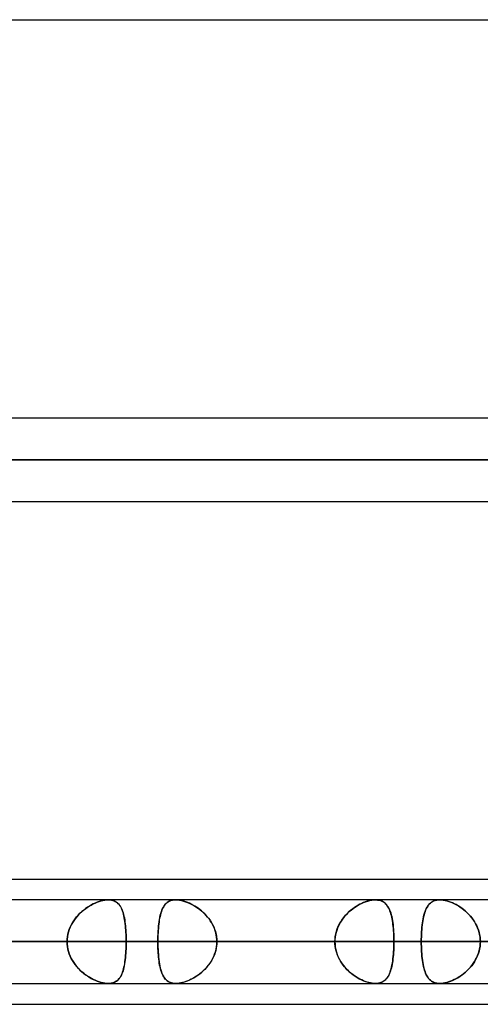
# Model space of a CAD drawing. Header units: millimetres. Extents: x -215 to 215, y -97 to 81.
# Tile 70 of 85: x 95 to 103, y -44 to -26. Entities that reach past the tile are written whole.
import ezdxf

# ---------------------------------------------------------------- set-up
doc = ezdxf.new("R2010")
doc.units = ezdxf.units.MM
doc.layers.add('MAIN-1', color=7, linetype='Continuous')
doc.layers.add('MAIN-2', color=7, linetype='Continuous')

msp = doc.modelspace()

# ---------------------------------------------------------------- linework, layer by layer
at = {"layer": 'MAIN-1'}
for p, q in [((-115.406, -26.019), (115.406, -26.019)), ((110.045, -33.294), (-110.045, -33.294)), ((-110.578, -34.056), (110.578, -34.056)), ((-110.012, -34.819), (110.012, -34.819)), ((55.311, -41.713), (104.767, -41.713)), ((104.652, -42.094), (-104.652, -42.094)), ((101.229, -42.094), (101.23, -42.094)), ((101.23, -42.094), (101.232, -42.094)), ((101.232, -42.094), (101.233, -42.094)), ((101.233, -42.094), (101.234, -42.094)), ((101.234, -42.094), (101.235, -42.094)), ((101.235, -42.094), (101.236, -42.094)), ((-105.183, -42.856), (105.183, -42.856)), ((-104.762, -43.619), (104.762, -43.619)), ((54.941, -44), (105.408, -44))]:
    msp.add_line(p, q, dxfattribs=at)
at = {"layer": 'MAIN-2'}
for p, q in [((110.578, -34.056), (-110.578, -34.056)), ((109.539, -34.056), (-109.539, -34.056)), ((-109.539, -34.056), (109.539, -34.056)), ((95.896, -42.28), (95.93, -42.254)), ((95.932, -42.252), (95.898, -42.278)), ((95.93, -42.254), (95.965, -42.229)), ((95.967, -42.228), (95.932, -42.252)), ((95.965, -42.229), (96, -42.207)), ((96.003, -42.205), (95.967, -42.228)), ((96, -42.207), (96.035, -42.187)), ((96.038, -42.185), (96.003, -42.205)), ((96.035, -42.187), (96.071, -42.168)), ((96.074, -42.167), (96.038, -42.185)), ((96.071, -42.168), (96.107, -42.151)), ((96.11, -42.15), (96.074, -42.167)), ((96.107, -42.151), (96.143, -42.136)), ((96.145, -42.136), (96.11, -42.15)), ((96.143, -42.136), (96.179, -42.124)), ((96.181, -42.123), (96.145, -42.136)), ((96.179, -42.124), (96.215, -42.113)), ((96.216, -42.113), (96.181, -42.123)), ((96.215, -42.113), (96.25, -42.105)), ((96.251, -42.104), (96.216, -42.113)), ((96.25, -42.105), (96.284, -42.099)), ((96.284, -42.098), (96.251, -42.104)), ((96.284, -42.099), (96.316, -42.095)), ((96.317, -42.095), (96.284, -42.098)), ((96.316, -42.095), (96.347, -42.094)), ((96.347, -42.094), (96.317, -42.095)), ((96.347, -42.094), (96.376, -42.095)), ((96.376, -42.095), (96.347, -42.094)), ((96.376, -42.095), (96.404, -42.098)), ((96.403, -42.098), (96.376, -42.095)), ((96.428, -42.104), (96.403, -42.098)), ((96.404, -42.098), (96.429, -42.104)), ((96.452, -42.112), (96.428, -42.104)), ((96.429, -42.104), (96.453, -42.112)), ((96.474, -42.121), (96.452, -42.112)), ((96.453, -42.112), (96.476, -42.122)), ((96.494, -42.133), (96.474, -42.121)), ((96.476, -42.122), (96.496, -42.134)), ((96.513, -42.147), (96.494, -42.133)), ((96.496, -42.134), (96.515, -42.149)), ((96.53, -42.163), (96.513, -42.147)), ((96.515, -42.149), (96.532, -42.165)), ((96.546, -42.18), (96.53, -42.163)), ((96.532, -42.165), (96.548, -42.183)), ((96.56, -42.199), (96.546, -42.18)), ((96.548, -42.183), (96.563, -42.203)), ((96.574, -42.22), (96.56, -42.199)), ((96.563, -42.203), (96.576, -42.225)), ((96.586, -42.243), (96.574, -42.22)), ((96.576, -42.225), (96.588, -42.248)), ((96.597, -42.268), (96.586, -42.243)), ((96.588, -42.248), (96.599, -42.273)), ((97.328, -42.278), (97.34, -42.25)), ((97.349, -42.233), (97.337, -42.256)), ((97.34, -42.25), (97.354, -42.224)), ((97.361, -42.211), (97.349, -42.233)), ((97.354, -42.224), (97.368, -42.2)), ((97.375, -42.192), (97.361, -42.211)), ((97.368, -42.2), (97.385, -42.179)), ((97.389, -42.174), (97.375, -42.192)), ((97.385, -42.179), (97.402, -42.16)), ((97.405, -42.157), (97.389, -42.174)), ((97.402, -42.16), (97.422, -42.143)), ((97.422, -42.143), (97.405, -42.157)), ((97.422, -42.143), (97.444, -42.128)), ((97.44, -42.13), (97.422, -42.143)), ((97.46, -42.119), (97.44, -42.13)), ((97.444, -42.128), (97.467, -42.116)), ((97.482, -42.11), (97.46, -42.119)), ((97.467, -42.116), (97.493, -42.106)), ((97.505, -42.103), (97.482, -42.11)), ((97.493, -42.106), (97.521, -42.099)), ((97.529, -42.098), (97.505, -42.103)), ((97.521, -42.099), (97.551, -42.095)), ((97.555, -42.095), (97.529, -42.098)), ((97.551, -42.095), (97.582, -42.094)), ((97.582, -42.094), (97.555, -42.095)), ((97.61, -42.095), (97.582, -42.094)), ((97.582, -42.094), (97.615, -42.095)), ((97.64, -42.098), (97.61, -42.095)), ((97.615, -42.095), (97.649, -42.099)), ((97.67, -42.103), (97.64, -42.098)), ((97.649, -42.099), (97.685, -42.106)), ((97.701, -42.109), (97.67, -42.103)), ((97.685, -42.106), (97.722, -42.115)), ((97.733, -42.118), (97.701, -42.109)), ((97.722, -42.115), (97.759, -42.127)), ((97.765, -42.129), (97.733, -42.118)), ((97.759, -42.127), (97.797, -42.141)), ((97.798, -42.141), (97.765, -42.129)), ((97.797, -42.141), (97.835, -42.157)), ((97.83, -42.155), (97.798, -42.141)), ((97.863, -42.17), (97.83, -42.155)), ((97.835, -42.157), (97.873, -42.175)), ((97.895, -42.187), (97.863, -42.17)), ((97.873, -42.175), (97.911, -42.196)), ((97.927, -42.205), (97.895, -42.187)), ((97.911, -42.196), (97.948, -42.218)), ((97.959, -42.225), (97.927, -42.205)), ((97.948, -42.218), (97.984, -42.243)), ((97.99, -42.247), (97.959, -42.225)), ((97.984, -42.243), (98.02, -42.27)), ((98.021, -42.27), (97.99, -42.247)), ((100.785, -42.278), (100.821, -42.25)), ((100.845, -42.233), (100.813, -42.256)), ((100.821, -42.25), (100.858, -42.224)), ((100.878, -42.211), (100.845, -42.233)), ((100.858, -42.224), (100.896, -42.2)), ((100.911, -42.192), (100.878, -42.211)), ((100.896, -42.2), (100.934, -42.179)), ((100.944, -42.174), (100.911, -42.192)), ((100.934, -42.179), (100.972, -42.16)), ((100.977, -42.157), (100.944, -42.174)), ((100.972, -42.16), (101.01, -42.143)), ((101.01, -42.143), (100.977, -42.157)), ((101.01, -42.143), (101.049, -42.128)), ((101.043, -42.13), (101.01, -42.143)), ((101.076, -42.119), (101.043, -42.13)), ((101.049, -42.128), (101.087, -42.116)), ((101.108, -42.11), (101.076, -42.119)), ((101.087, -42.116), (101.124, -42.106)), ((101.14, -42.103), (101.108, -42.11)), ((101.124, -42.106), (101.161, -42.099)), ((101.171, -42.098), (101.14, -42.103)), ((101.161, -42.099), (101.196, -42.095)), ((101.201, -42.095), (101.171, -42.098)), ((101.196, -42.095), (101.229, -42.094)), ((101.229, -42.094), (101.201, -42.095)), ((101.256, -42.095), (101.229, -42.094)), ((101.236, -42.094), (101.267, -42.096)), ((101.282, -42.098), (101.256, -42.095)), ((101.267, -42.096), (101.296, -42.1)), ((101.306, -42.103), (101.282, -42.098)), ((101.296, -42.1), (101.323, -42.107)), ((101.329, -42.109), (101.306, -42.103)), ((101.323, -42.107), (101.347, -42.117)), ((101.35, -42.118), (101.329, -42.109)), ((101.347, -42.117), (101.37, -42.129)), ((101.37, -42.129), (101.35, -42.118)), ((101.37, -42.129), (101.392, -42.143)), ((101.388, -42.141), (101.37, -42.129)), ((101.405, -42.155), (101.388, -42.141)), ((101.392, -42.143), (101.411, -42.16)), ((101.421, -42.17), (101.405, -42.155)), ((101.411, -42.16), (101.429, -42.178)), ((101.436, -42.187), (101.421, -42.17)), ((101.429, -42.178), (101.445, -42.199)), ((101.449, -42.205), (101.436, -42.187)), ((101.445, -42.199), (101.46, -42.222)), ((101.462, -42.225), (101.449, -42.205)), ((101.46, -42.222), (101.473, -42.246)), ((101.474, -42.247), (101.462, -42.225)), ((101.473, -42.246), (101.486, -42.273)), ((101.484, -42.27), (101.474, -42.247)), ((102.145, -42.28), (102.157, -42.254)), ((102.158, -42.252), (102.146, -42.278)), ((102.157, -42.254), (102.17, -42.229)), ((102.171, -42.228), (102.158, -42.252)), ((102.17, -42.229), (102.184, -42.207)), ((102.185, -42.205), (102.171, -42.228)), ((102.184, -42.207), (102.199, -42.187)), ((102.2, -42.185), (102.185, -42.205)), ((102.199, -42.187), (102.215, -42.168)), ((102.217, -42.167), (102.2, -42.185)), ((102.215, -42.168), (102.233, -42.151)), ((102.235, -42.15), (102.217, -42.167)), ((102.233, -42.151), (102.253, -42.136)), ((102.254, -42.136), (102.235, -42.15)), ((102.253, -42.136), (102.274, -42.124)), ((102.275, -42.123), (102.254, -42.136)), ((102.274, -42.124), (102.297, -42.113)), ((102.298, -42.113), (102.275, -42.123)), ((102.297, -42.113), (102.321, -42.105)), ((102.322, -42.104), (102.298, -42.113)), ((102.321, -42.105), (102.348, -42.099)), ((102.349, -42.098), (102.322, -42.104)), ((102.348, -42.099), (102.376, -42.095)), ((102.376, -42.095), (102.349, -42.098)), ((102.406, -42.094), (102.376, -42.095)), ((102.376, -42.095), (102.406, -42.094)), ((102.435, -42.095), (102.406, -42.094)), ((102.406, -42.094), (102.436, -42.095)), ((102.466, -42.098), (102.435, -42.095)), ((102.436, -42.095), (102.467, -42.098)), ((102.499, -42.104), (102.466, -42.098)), ((102.467, -42.098), (102.5, -42.104)), ((102.532, -42.112), (102.499, -42.104)), ((102.5, -42.104), (102.534, -42.112)), ((102.566, -42.121), (102.532, -42.112)), ((102.534, -42.112), (102.569, -42.122)), ((102.6, -42.133), (102.566, -42.121)), ((102.569, -42.122), (102.603, -42.134)), ((102.634, -42.147), (102.6, -42.133)), ((102.603, -42.134), (102.638, -42.149)), ((102.669, -42.163), (102.634, -42.147)), ((102.638, -42.149), (102.673, -42.165)), ((102.703, -42.18), (102.669, -42.163)), ((102.673, -42.165), (102.708, -42.183)), ((102.737, -42.199), (102.703, -42.18)), ((102.708, -42.183), (102.743, -42.203)), ((102.771, -42.22), (102.737, -42.199)), ((102.743, -42.203), (102.777, -42.225)), ((102.804, -42.243), (102.771, -42.22)), ((102.777, -42.225), (102.811, -42.248)), ((102.837, -42.268), (102.804, -42.243)), ((102.811, -42.248), (102.843, -42.273)), ((95.742, -42.438), (95.769, -42.403)), ((95.771, -42.402), (95.743, -42.437)), ((95.769, -42.403), (95.799, -42.37)), ((95.801, -42.368), (95.771, -42.402)), ((95.799, -42.37), (95.83, -42.338)), ((95.832, -42.336), (95.801, -42.368)), ((95.83, -42.338), (95.862, -42.308)), ((95.864, -42.306), (95.832, -42.336)), ((95.862, -42.308), (95.896, -42.28)), ((95.898, -42.278), (95.864, -42.306)), ((96.607, -42.294), (96.597, -42.268)), ((96.599, -42.273), (96.609, -42.3)), ((96.617, -42.323), (96.607, -42.294)), ((96.609, -42.3), (96.618, -42.328)), ((96.625, -42.353), (96.617, -42.323)), ((96.618, -42.328), (96.627, -42.358)), ((96.633, -42.384), (96.625, -42.353)), ((96.627, -42.358), (96.634, -42.389)), ((96.64, -42.418), (96.633, -42.384)), ((96.634, -42.389), (96.641, -42.422)), ((96.646, -42.452), (96.64, -42.418)), ((96.641, -42.422), (96.647, -42.456)), ((97.286, -42.429), (97.28, -42.463)), ((97.282, -42.451), (97.289, -42.412)), ((97.293, -42.396), (97.286, -42.429)), ((97.289, -42.412), (97.297, -42.375)), ((97.3, -42.365), (97.293, -42.396)), ((97.297, -42.375), (97.306, -42.341)), ((97.308, -42.335), (97.3, -42.365)), ((97.306, -42.341), (97.317, -42.308)), ((97.317, -42.307), (97.308, -42.335)), ((97.317, -42.308), (97.328, -42.278)), ((97.327, -42.281), (97.317, -42.307)), ((97.337, -42.256), (97.327, -42.281)), ((98.02, -42.27), (98.055, -42.298)), ((98.051, -42.295), (98.021, -42.27)), ((98.081, -42.321), (98.051, -42.295)), ((98.055, -42.298), (98.088, -42.328)), ((98.109, -42.349), (98.081, -42.321)), ((98.088, -42.328), (98.12, -42.36)), ((98.137, -42.378), (98.109, -42.349)), ((98.12, -42.36), (98.151, -42.394)), ((98.163, -42.409), (98.137, -42.378)), ((98.151, -42.394), (98.179, -42.429)), ((98.188, -42.441), (98.163, -42.409)), ((98.179, -42.429), (98.206, -42.466)), ((100.638, -42.429), (100.614, -42.463)), ((100.622, -42.451), (100.651, -42.412)), ((100.664, -42.396), (100.638, -42.429)), ((100.651, -42.412), (100.682, -42.375)), ((100.692, -42.365), (100.664, -42.396)), ((100.682, -42.375), (100.715, -42.341)), ((100.72, -42.335), (100.692, -42.365)), ((100.715, -42.341), (100.749, -42.308)), ((100.75, -42.307), (100.72, -42.335)), ((100.749, -42.308), (100.785, -42.278)), ((100.781, -42.281), (100.75, -42.307)), ((100.813, -42.256), (100.781, -42.281)), ((101.494, -42.295), (101.484, -42.27)), ((101.486, -42.273), (101.497, -42.301)), ((101.504, -42.321), (101.494, -42.295)), ((101.497, -42.301), (101.507, -42.332)), ((101.512, -42.349), (101.504, -42.321)), ((101.507, -42.332), (101.516, -42.363)), ((101.52, -42.378), (101.512, -42.349)), ((101.516, -42.363), (101.525, -42.397)), ((101.527, -42.409), (101.52, -42.378)), ((101.525, -42.397), (101.532, -42.432)), ((101.534, -42.441), (101.527, -42.409)), ((101.532, -42.432), (101.539, -42.469)), ((102.108, -42.402), (102.1, -42.437)), ((102.1, -42.438), (102.107, -42.403)), ((102.107, -42.403), (102.115, -42.37)), ((102.116, -42.368), (102.108, -42.402)), ((102.115, -42.37), (102.124, -42.338)), ((102.125, -42.336), (102.116, -42.368)), ((102.124, -42.338), (102.134, -42.308)), ((102.135, -42.306), (102.125, -42.336)), ((102.134, -42.308), (102.145, -42.28)), ((102.146, -42.278), (102.135, -42.306)), ((102.869, -42.294), (102.837, -42.268)), ((102.843, -42.273), (102.875, -42.3)), ((102.9, -42.323), (102.869, -42.294)), ((102.875, -42.3), (102.906, -42.328)), ((102.93, -42.353), (102.9, -42.323)), ((102.906, -42.328), (102.935, -42.358)), ((102.959, -42.384), (102.93, -42.353)), ((102.935, -42.358), (102.963, -42.389)), ((102.987, -42.418), (102.959, -42.384)), ((102.963, -42.389), (102.99, -42.422)), ((103.012, -42.452), (102.987, -42.418)), ((102.99, -42.422), (103.015, -42.456)), ((95.634, -42.636), (95.651, -42.594)), ((95.652, -42.592), (95.635, -42.634)), ((95.651, -42.594), (95.67, -42.553)), ((95.671, -42.551), (95.652, -42.592)), ((95.67, -42.553), (95.692, -42.513)), ((95.693, -42.511), (95.671, -42.551)), ((95.692, -42.513), (95.716, -42.475)), ((95.717, -42.473), (95.693, -42.511)), ((95.716, -42.475), (95.742, -42.438)), ((95.743, -42.437), (95.717, -42.473)), ((96.652, -42.488), (96.646, -42.452)), ((96.647, -42.456), (96.652, -42.492)), ((96.657, -42.525), (96.652, -42.488)), ((96.652, -42.492), (96.657, -42.528)), ((96.661, -42.564), (96.657, -42.525)), ((96.657, -42.528), (96.661, -42.566)), ((96.665, -42.604), (96.661, -42.564)), ((96.661, -42.566), (96.665, -42.606)), ((96.668, -42.644), (96.665, -42.604)), ((96.665, -42.606), (96.668, -42.646)), ((97.262, -42.61), (97.259, -42.65)), ((97.266, -42.572), (97.262, -42.61)), ((97.262, -42.62), (97.266, -42.576)), ((97.266, -42.576), (97.27, -42.532)), ((97.27, -42.534), (97.266, -42.572)), ((97.27, -42.532), (97.276, -42.491)), ((97.275, -42.498), (97.27, -42.534)), ((97.28, -42.463), (97.275, -42.498)), ((97.276, -42.491), (97.282, -42.451)), ((98.211, -42.474), (98.188, -42.441)), ((98.206, -42.466), (98.231, -42.505)), ((98.233, -42.509), (98.211, -42.474)), ((98.231, -42.505), (98.253, -42.545)), ((98.253, -42.544), (98.233, -42.509)), ((98.271, -42.581), (98.253, -42.544)), ((98.253, -42.545), (98.273, -42.587)), ((98.286, -42.618), (98.271, -42.581)), ((98.273, -42.587), (98.291, -42.629)), ((100.535, -42.61), (100.521, -42.65)), ((100.531, -42.62), (100.55, -42.576)), ((100.552, -42.572), (100.535, -42.61)), ((100.55, -42.576), (100.571, -42.532)), ((100.571, -42.534), (100.552, -42.572)), ((100.571, -42.532), (100.596, -42.491)), ((100.591, -42.498), (100.571, -42.534)), ((100.614, -42.463), (100.591, -42.498)), ((100.596, -42.491), (100.622, -42.451)), ((101.539, -42.474), (101.534, -42.441)), ((101.539, -42.469), (101.545, -42.508)), ((101.545, -42.509), (101.539, -42.474)), ((101.545, -42.508), (101.55, -42.547)), ((101.549, -42.544), (101.545, -42.509)), ((101.553, -42.581), (101.549, -42.544)), ((101.55, -42.547), (101.554, -42.589)), ((101.557, -42.618), (101.553, -42.581)), ((101.554, -42.589), (101.558, -42.631)), ((102.078, -42.592), (102.074, -42.634)), ((102.074, -42.636), (102.078, -42.594)), ((102.082, -42.551), (102.078, -42.592)), ((102.078, -42.594), (102.082, -42.553)), ((102.088, -42.511), (102.082, -42.551)), ((102.082, -42.553), (102.087, -42.513)), ((102.087, -42.513), (102.093, -42.475)), ((102.093, -42.473), (102.088, -42.511)), ((102.1, -42.437), (102.093, -42.473)), ((102.093, -42.475), (102.1, -42.438)), ((103.036, -42.488), (103.012, -42.452)), ((103.015, -42.456), (103.038, -42.492)), ((103.058, -42.525), (103.036, -42.488)), ((103.038, -42.492), (103.059, -42.528)), ((103.077, -42.564), (103.058, -42.525)), ((103.059, -42.528), (103.079, -42.566)), ((103.095, -42.604), (103.077, -42.564)), ((103.079, -42.566), (103.096, -42.606)), ((103.11, -42.644), (103.095, -42.604)), ((103.096, -42.606), (103.11, -42.646)), ((95.597, -42.811), (95.602, -42.766)), ((95.602, -42.766), (95.597, -42.811)), ((95.61, -42.721), (95.602, -42.766)), ((95.602, -42.766), (95.61, -42.722)), ((95.621, -42.677), (95.61, -42.721)), ((95.61, -42.722), (95.621, -42.679)), ((95.635, -42.634), (95.621, -42.677)), ((95.621, -42.679), (95.634, -42.636)), ((96.67, -42.686), (96.668, -42.644)), ((96.668, -42.646), (96.67, -42.687)), ((96.672, -42.728), (96.67, -42.686)), ((96.67, -42.687), (96.672, -42.728)), ((96.672, -42.728), (96.673, -42.771)), ((96.673, -42.77), (96.672, -42.728)), ((96.674, -42.813), (96.673, -42.77)), ((96.673, -42.771), (96.674, -42.813)), ((97.253, -42.808), (97.254, -42.76)), ((97.254, -42.772), (97.253, -42.814)), ((97.254, -42.76), (97.256, -42.713)), ((97.255, -42.731), (97.254, -42.772)), ((97.257, -42.69), (97.255, -42.731)), ((97.256, -42.713), (97.258, -42.666)), ((97.259, -42.65), (97.257, -42.69)), ((97.258, -42.666), (97.262, -42.62)), ((98.3, -42.657), (98.286, -42.618)), ((98.291, -42.629), (98.305, -42.673)), ((98.311, -42.696), (98.3, -42.657)), ((98.305, -42.673), (98.316, -42.718)), ((98.32, -42.735), (98.311, -42.696)), ((98.316, -42.718), (98.325, -42.764)), ((98.326, -42.775), (98.32, -42.735)), ((98.325, -42.764), (98.33, -42.81)), ((98.33, -42.816), (98.326, -42.775)), ((100.493, -42.772), (100.489, -42.814)), ((100.49, -42.808), (100.495, -42.76)), ((100.5, -42.731), (100.493, -42.772)), ((100.495, -42.76), (100.504, -42.713)), ((100.509, -42.69), (100.5, -42.731)), ((100.504, -42.713), (100.516, -42.666)), ((100.521, -42.65), (100.509, -42.69)), ((100.516, -42.666), (100.531, -42.62)), ((101.56, -42.657), (101.557, -42.618)), ((101.558, -42.631), (101.561, -42.675)), ((101.562, -42.696), (101.56, -42.657)), ((101.561, -42.675), (101.563, -42.719)), ((101.564, -42.735), (101.562, -42.696)), ((101.563, -42.719), (101.565, -42.765)), ((101.565, -42.775), (101.564, -42.735)), ((101.565, -42.765), (101.566, -42.81)), ((101.566, -42.816), (101.565, -42.775)), ((102.067, -42.766), (102.066, -42.811)), ((102.066, -42.811), (102.067, -42.766)), ((102.069, -42.721), (102.067, -42.766)), ((102.067, -42.766), (102.069, -42.722)), ((102.071, -42.677), (102.069, -42.721)), ((102.069, -42.722), (102.071, -42.679)), ((102.074, -42.634), (102.071, -42.677)), ((102.071, -42.679), (102.074, -42.636)), ((103.122, -42.686), (103.11, -42.644)), ((103.11, -42.646), (103.122, -42.687)), ((103.132, -42.728), (103.122, -42.686)), ((103.122, -42.687), (103.132, -42.728)), ((103.139, -42.77), (103.132, -42.728)), ((103.132, -42.728), (103.139, -42.771)), ((103.143, -42.813), (103.139, -42.77)), ((103.139, -42.771), (103.143, -42.813)), ((105.183, -42.856), (-105.183, -42.856)), ((104.011, -42.856), (-104.011, -42.856)), ((-104.011, -42.856), (104.011, -42.856)), ((-96.675, -42.856), (96.675, -42.856)), ((96.675, -42.856), (-96.675, -42.856)), ((95.596, -42.856), (-95.596, -42.856)), ((-95.596, -42.856), (95.596, -42.856)), ((104.157, -42.856), (76.814, -42.856)), ((76.814, -42.856), (104.157, -42.856)), ((77.894, -42.856), (105.683, -42.856)), ((105.683, -42.856), (77.894, -42.856)), ((116.052, -42.856), (85.233, -42.856)), ((85.233, -42.856), (116.052, -42.856)), ((86.312, -42.856), (117.578, -42.856)), ((117.578, -42.856), (86.312, -42.856)), ((95.596, -42.856), (88.259, -42.856)), ((88.259, -42.856), (95.596, -42.856)), ((89.919, -42.856), (97.253, -42.856)), ((97.253, -42.856), (89.919, -42.856)), ((100.488, -42.856), (93.154, -42.856)), ((93.154, -42.856), (100.488, -42.856)), ((127.948, -42.856), (93.65, -42.856)), ((93.65, -42.856), (127.948, -42.856)), ((94.729, -42.856), (129.472, -42.856)), ((129.472, -42.856), (94.729, -42.856)), ((94.729, -42.856), (102.066, -42.856)), ((102.066, -42.856), (94.729, -42.856)), ((95.596, -42.856), (95.597, -42.811)), ((95.597, -42.811), (95.596, -42.856)), ((95.597, -42.902), (95.596, -42.856)), ((95.596, -42.856), (95.597, -42.901)), ((95.597, -42.901), (95.602, -42.946)), ((95.602, -42.947), (95.597, -42.902)), ((95.602, -42.946), (95.61, -42.99)), ((95.61, -42.991), (95.602, -42.947)), ((96.673, -42.942), (96.672, -42.985)), ((96.672, -42.984), (96.673, -42.942)), ((96.673, -42.942), (96.674, -42.899)), ((96.674, -42.9), (96.673, -42.942)), ((96.674, -42.813), (96.675, -42.856)), ((96.675, -42.856), (96.674, -42.813)), ((96.675, -42.856), (96.674, -42.9)), ((96.674, -42.899), (96.675, -42.856)), ((104.011, -42.856), (96.675, -42.856)), ((96.675, -42.856), (104.011, -42.856)), ((97.253, -42.856), (97.253, -42.808)), ((97.253, -42.814), (97.253, -42.856)), ((97.253, -42.856), (97.253, -42.904)), ((100.488, -42.856), (97.253, -42.856)), ((97.253, -42.899), (97.253, -42.856)), ((97.253, -42.856), (100.488, -42.856)), ((97.254, -42.94), (97.253, -42.899)), ((97.253, -42.904), (97.254, -42.952)), ((97.255, -42.982), (97.254, -42.94)), ((97.254, -42.952), (97.256, -43)), ((98.316, -42.994), (98.325, -42.949)), ((98.326, -42.937), (98.32, -42.977)), ((98.325, -42.949), (98.33, -42.903)), ((98.33, -42.897), (98.326, -42.937)), ((98.33, -42.81), (98.331, -42.856)), ((98.331, -42.856), (98.33, -42.816)), ((98.33, -42.903), (98.331, -42.856)), ((98.331, -42.856), (98.33, -42.897)), ((98.331, -42.856), (101.566, -42.856)), ((101.566, -42.856), (98.331, -42.856)), ((98.331, -42.856), (105.665, -42.856)), ((105.665, -42.856), (98.331, -42.856)), ((100.488, -42.856), (100.49, -42.808)), ((100.489, -42.814), (100.488, -42.856)), ((100.489, -42.899), (100.488, -42.856)), ((100.488, -42.856), (100.49, -42.904)), ((100.493, -42.94), (100.489, -42.899)), ((100.49, -42.904), (100.495, -42.952)), ((100.5, -42.982), (100.493, -42.94)), ((100.495, -42.952), (100.504, -43)), ((101.563, -42.994), (101.565, -42.949)), ((101.565, -42.937), (101.564, -42.977)), ((101.566, -42.897), (101.565, -42.937)), ((101.565, -42.949), (101.566, -42.903)), ((101.566, -42.81), (101.566, -42.856)), ((101.566, -42.856), (101.566, -42.816)), ((101.566, -42.856), (101.566, -42.897)), ((101.566, -42.903), (101.566, -42.856)), ((108.9, -42.856), (101.566, -42.856)), ((101.566, -42.856), (108.9, -42.856)), ((102.066, -42.811), (102.066, -42.856)), ((102.066, -42.856), (102.066, -42.811)), ((102.066, -42.856), (102.066, -42.901)), ((139.843, -42.856), (102.066, -42.856)), ((102.066, -42.902), (102.066, -42.856)), ((102.066, -42.856), (139.843, -42.856)), ((102.066, -42.901), (102.067, -42.946)), ((102.067, -42.947), (102.066, -42.902)), ((102.067, -42.946), (102.069, -42.99)), ((102.069, -42.991), (102.067, -42.947)), ((103.132, -42.984), (103.139, -42.942)), ((103.139, -42.942), (103.132, -42.985)), ((103.139, -42.942), (103.143, -42.899)), ((103.143, -42.9), (103.139, -42.942)), ((103.145, -42.856), (103.143, -42.813)), ((103.143, -42.813), (103.145, -42.856)), ((103.143, -42.899), (103.145, -42.856)), ((103.145, -42.856), (103.143, -42.9)), ((95.61, -42.99), (95.621, -43.034)), ((95.621, -43.035), (95.61, -42.991)), ((95.621, -43.034), (95.634, -43.077)), ((95.635, -43.078), (95.621, -43.035)), ((95.634, -43.077), (95.651, -43.119)), ((95.652, -43.12), (95.635, -43.078)), ((95.651, -43.119), (95.67, -43.16)), ((95.671, -43.161), (95.652, -43.12)), ((96.657, -43.184), (96.661, -43.146)), ((96.661, -43.149), (96.657, -43.187)), ((96.661, -43.146), (96.665, -43.107)), ((96.665, -43.109), (96.661, -43.149)), ((96.665, -43.107), (96.668, -43.067)), ((96.668, -43.068), (96.665, -43.109)), ((96.668, -43.067), (96.67, -43.026)), ((96.67, -43.027), (96.668, -43.068)), ((96.67, -43.026), (96.672, -42.984)), ((96.672, -42.985), (96.67, -43.027)), ((97.257, -43.023), (97.255, -42.982)), ((97.256, -43), (97.258, -43.046)), ((97.259, -43.063), (97.257, -43.023)), ((97.258, -43.046), (97.262, -43.092)), ((97.262, -43.102), (97.259, -43.063)), ((97.262, -43.092), (97.266, -43.137)), ((97.266, -43.141), (97.262, -43.102)), ((97.266, -43.137), (97.27, -43.18)), ((97.27, -43.178), (97.266, -43.141)), ((98.253, -43.167), (98.273, -43.126)), ((98.271, -43.132), (98.253, -43.169)), ((98.286, -43.094), (98.271, -43.132)), ((98.273, -43.126), (98.291, -43.083)), ((98.3, -43.056), (98.286, -43.094)), ((98.291, -43.083), (98.305, -43.039)), ((98.311, -43.017), (98.3, -43.056)), ((98.305, -43.039), (98.316, -42.994)), ((98.32, -42.977), (98.311, -43.017)), ((100.509, -43.023), (100.5, -42.982)), ((100.504, -43), (100.516, -43.046)), ((100.521, -43.063), (100.509, -43.023)), ((100.516, -43.046), (100.531, -43.092)), ((100.535, -43.102), (100.521, -43.063)), ((100.531, -43.092), (100.55, -43.137)), ((100.552, -43.141), (100.535, -43.102)), ((100.55, -43.137), (100.571, -43.18)), ((100.571, -43.178), (100.552, -43.141)), ((101.549, -43.167), (101.554, -43.126)), ((101.553, -43.132), (101.549, -43.169)), ((101.557, -43.094), (101.553, -43.132)), ((101.554, -43.126), (101.558, -43.083)), ((101.56, -43.056), (101.557, -43.094)), ((101.558, -43.083), (101.561, -43.039)), ((101.562, -43.017), (101.56, -43.056)), ((101.561, -43.039), (101.563, -42.994)), ((101.564, -42.977), (101.562, -43.017)), ((102.069, -42.99), (102.071, -43.034)), ((102.071, -43.035), (102.069, -42.991)), ((102.071, -43.034), (102.074, -43.077)), ((102.074, -43.078), (102.071, -43.035)), ((102.074, -43.077), (102.078, -43.119)), ((102.078, -43.12), (102.074, -43.078)), ((102.078, -43.119), (102.082, -43.16)), ((102.082, -43.161), (102.078, -43.12)), ((103.077, -43.149), (103.058, -43.187)), ((103.059, -43.184), (103.079, -43.146)), ((103.095, -43.109), (103.077, -43.149)), ((103.079, -43.146), (103.096, -43.107)), ((103.11, -43.068), (103.095, -43.109)), ((103.096, -43.107), (103.11, -43.067)), ((103.11, -43.067), (103.122, -43.026)), ((103.122, -43.027), (103.11, -43.068)), ((103.122, -43.026), (103.132, -42.984)), ((103.132, -42.985), (103.122, -43.027)), ((95.67, -43.16), (95.692, -43.199)), ((95.693, -43.201), (95.671, -43.161)), ((95.692, -43.199), (95.716, -43.237)), ((95.717, -43.239), (95.693, -43.201)), ((95.716, -43.237), (95.742, -43.274)), ((95.743, -43.276), (95.717, -43.239)), ((95.742, -43.274), (95.769, -43.309)), ((95.771, -43.311), (95.743, -43.276)), ((95.769, -43.309), (95.799, -43.343)), ((95.801, -43.344), (95.771, -43.311)), ((96.633, -43.328), (96.625, -43.36)), ((96.627, -43.355), (96.634, -43.323)), ((96.64, -43.295), (96.633, -43.328)), ((96.634, -43.323), (96.641, -43.291)), ((96.646, -43.26), (96.64, -43.295)), ((96.641, -43.291), (96.647, -43.256)), ((96.652, -43.224), (96.646, -43.26)), ((96.647, -43.256), (96.652, -43.221)), ((96.652, -43.221), (96.657, -43.184)), ((96.657, -43.187), (96.652, -43.224)), ((97.275, -43.215), (97.27, -43.178)), ((97.27, -43.18), (97.276, -43.222)), ((97.28, -43.25), (97.275, -43.215)), ((97.276, -43.222), (97.282, -43.262)), ((97.286, -43.284), (97.28, -43.25)), ((97.282, -43.262), (97.289, -43.3)), ((97.293, -43.316), (97.286, -43.284)), ((97.289, -43.3), (97.297, -43.337)), ((97.3, -43.347), (97.293, -43.316)), ((98.137, -43.334), (98.109, -43.363)), ((98.12, -43.352), (98.151, -43.319)), ((98.163, -43.303), (98.137, -43.334)), ((98.151, -43.319), (98.179, -43.283)), ((98.188, -43.272), (98.163, -43.303)), ((98.179, -43.283), (98.206, -43.246)), ((98.211, -43.238), (98.188, -43.272)), ((98.206, -43.246), (98.231, -43.208)), ((98.233, -43.204), (98.211, -43.238)), ((98.231, -43.208), (98.253, -43.167)), ((98.253, -43.169), (98.233, -43.204)), ((100.591, -43.215), (100.571, -43.178)), ((100.571, -43.18), (100.596, -43.222)), ((100.614, -43.25), (100.591, -43.215)), ((100.596, -43.222), (100.622, -43.262)), ((100.638, -43.284), (100.614, -43.25)), ((100.622, -43.262), (100.651, -43.3)), ((100.664, -43.316), (100.638, -43.284)), ((100.651, -43.3), (100.682, -43.337)), ((100.692, -43.347), (100.664, -43.316)), ((101.52, -43.334), (101.512, -43.363)), ((101.515, -43.352), (101.524, -43.319)), ((101.527, -43.303), (101.52, -43.334)), ((101.524, -43.319), (101.531, -43.283)), ((101.534, -43.272), (101.527, -43.303)), ((101.531, -43.283), (101.538, -43.246)), ((101.539, -43.238), (101.534, -43.272)), ((101.538, -43.246), (101.544, -43.208)), ((101.545, -43.204), (101.539, -43.238)), ((101.544, -43.208), (101.549, -43.167)), ((101.549, -43.169), (101.545, -43.204)), ((102.082, -43.16), (102.087, -43.199)), ((102.088, -43.201), (102.082, -43.161)), ((102.087, -43.199), (102.093, -43.237)), ((102.093, -43.239), (102.088, -43.201)), ((102.093, -43.237), (102.1, -43.274)), ((102.1, -43.276), (102.093, -43.239)), ((102.1, -43.274), (102.107, -43.309)), ((102.108, -43.311), (102.1, -43.276)), ((102.107, -43.309), (102.115, -43.343)), ((102.116, -43.344), (102.108, -43.311)), ((102.959, -43.328), (102.93, -43.36)), ((102.935, -43.355), (102.963, -43.323)), ((102.987, -43.295), (102.959, -43.328)), ((102.963, -43.323), (102.99, -43.291)), ((103.012, -43.26), (102.987, -43.295)), ((102.99, -43.291), (103.015, -43.256)), ((103.036, -43.224), (103.012, -43.26)), ((103.015, -43.256), (103.038, -43.221)), ((103.058, -43.187), (103.036, -43.224)), ((103.038, -43.221), (103.059, -43.184)), ((95.799, -43.343), (95.83, -43.375)), ((95.832, -43.376), (95.801, -43.344)), ((95.83, -43.375), (95.862, -43.405)), ((95.864, -43.406), (95.832, -43.376)), ((95.862, -43.405), (95.896, -43.433)), ((95.898, -43.434), (95.864, -43.406)), ((95.896, -43.433), (95.93, -43.459)), ((95.932, -43.461), (95.898, -43.434)), ((95.93, -43.459), (95.965, -43.483)), ((95.967, -43.485), (95.932, -43.461)), ((95.965, -43.483), (96, -43.506)), ((96.003, -43.507), (95.967, -43.485)), ((96, -43.506), (96.035, -43.526)), ((96.038, -43.528), (96.003, -43.507)), ((96.56, -43.513), (96.546, -43.532)), ((96.548, -43.53), (96.563, -43.51)), ((96.574, -43.492), (96.56, -43.513)), ((96.563, -43.51), (96.576, -43.488)), ((96.586, -43.469), (96.574, -43.492)), ((96.576, -43.488), (96.588, -43.464)), ((96.597, -43.445), (96.586, -43.469)), ((96.588, -43.464), (96.599, -43.439)), ((96.607, -43.418), (96.597, -43.445)), ((96.599, -43.439), (96.609, -43.413)), ((96.617, -43.39), (96.607, -43.418)), ((96.609, -43.413), (96.618, -43.384)), ((96.625, -43.36), (96.617, -43.39)), ((96.618, -43.384), (96.627, -43.355)), ((97.297, -43.337), (97.306, -43.372)), ((97.308, -43.377), (97.3, -43.347)), ((97.306, -43.372), (97.317, -43.404)), ((97.317, -43.405), (97.308, -43.377)), ((97.317, -43.404), (97.328, -43.434)), ((97.327, -43.432), (97.317, -43.405)), ((97.337, -43.457), (97.327, -43.432)), ((97.328, -43.434), (97.34, -43.463)), ((97.349, -43.48), (97.337, -43.457)), ((97.34, -43.463), (97.354, -43.488)), ((97.361, -43.501), (97.349, -43.48)), ((97.354, -43.488), (97.368, -43.512)), ((97.375, -43.521), (97.361, -43.501)), ((97.368, -43.512), (97.385, -43.533)), ((97.927, -43.507), (97.895, -43.526)), ((97.911, -43.517), (97.948, -43.494)), ((97.959, -43.487), (97.927, -43.507)), ((97.948, -43.494), (97.984, -43.469)), ((97.99, -43.465), (97.959, -43.487)), ((97.984, -43.469), (98.02, -43.443)), ((98.021, -43.442), (97.99, -43.465)), ((98.02, -43.443), (98.055, -43.415)), ((98.051, -43.417), (98.021, -43.442)), ((98.081, -43.391), (98.051, -43.417)), ((98.055, -43.415), (98.088, -43.384)), ((98.109, -43.363), (98.081, -43.391)), ((98.088, -43.384), (98.12, -43.352)), ((100.682, -43.337), (100.715, -43.372)), ((100.72, -43.377), (100.692, -43.347)), ((100.715, -43.372), (100.749, -43.404)), ((100.75, -43.405), (100.72, -43.377)), ((100.749, -43.404), (100.785, -43.434)), ((100.781, -43.432), (100.75, -43.405)), ((100.813, -43.457), (100.781, -43.432)), ((100.785, -43.434), (100.821, -43.463)), ((100.845, -43.48), (100.813, -43.457)), ((100.821, -43.463), (100.858, -43.488)), ((100.878, -43.501), (100.845, -43.48)), ((100.858, -43.488), (100.896, -43.512)), ((100.911, -43.521), (100.878, -43.501)), ((100.896, -43.512), (100.934, -43.533)), ((101.449, -43.507), (101.436, -43.526)), ((101.443, -43.517), (101.458, -43.494)), ((101.462, -43.487), (101.449, -43.507)), ((101.458, -43.494), (101.472, -43.469)), ((101.474, -43.465), (101.462, -43.487)), ((101.472, -43.469), (101.484, -43.443)), ((101.484, -43.442), (101.474, -43.465)), ((101.484, -43.443), (101.496, -43.415)), ((101.494, -43.417), (101.484, -43.442)), ((101.504, -43.391), (101.494, -43.417)), ((101.496, -43.415), (101.506, -43.384)), ((101.512, -43.363), (101.504, -43.391)), ((101.506, -43.384), (101.515, -43.352)), ((102.115, -43.343), (102.124, -43.375)), ((102.125, -43.376), (102.116, -43.344)), ((102.124, -43.375), (102.134, -43.405)), ((102.135, -43.406), (102.125, -43.376)), ((102.134, -43.405), (102.145, -43.433)), ((102.146, -43.434), (102.135, -43.406)), ((102.145, -43.433), (102.157, -43.459)), ((102.158, -43.461), (102.146, -43.434)), ((102.157, -43.459), (102.17, -43.483)), ((102.171, -43.485), (102.158, -43.461)), ((102.17, -43.483), (102.184, -43.506)), ((102.185, -43.507), (102.171, -43.485)), ((102.184, -43.506), (102.199, -43.526)), ((102.2, -43.528), (102.185, -43.507)), ((102.737, -43.513), (102.703, -43.532)), ((102.708, -43.53), (102.743, -43.51)), ((102.771, -43.492), (102.737, -43.513)), ((102.743, -43.51), (102.777, -43.488)), ((102.804, -43.469), (102.771, -43.492)), ((102.777, -43.488), (102.811, -43.464)), ((102.837, -43.445), (102.804, -43.469)), ((102.811, -43.464), (102.843, -43.439)), ((102.869, -43.418), (102.837, -43.445)), ((102.843, -43.439), (102.875, -43.413)), ((102.9, -43.39), (102.869, -43.418)), ((102.875, -43.413), (102.906, -43.384)), ((102.93, -43.36), (102.9, -43.39)), ((102.906, -43.384), (102.935, -43.355)), ((96.035, -43.526), (96.071, -43.545)), ((96.074, -43.546), (96.038, -43.528)), ((96.071, -43.545), (96.107, -43.561)), ((96.11, -43.562), (96.074, -43.546)), ((96.107, -43.561), (96.143, -43.576)), ((96.145, -43.577), (96.11, -43.562)), ((96.143, -43.576), (96.179, -43.589)), ((96.181, -43.589), (96.145, -43.577)), ((96.179, -43.589), (96.215, -43.599)), ((96.216, -43.6), (96.181, -43.589)), ((96.215, -43.599), (96.25, -43.608)), ((96.251, -43.608), (96.216, -43.6)), ((96.25, -43.608), (96.284, -43.614)), ((96.284, -43.614), (96.251, -43.608)), ((96.317, -43.618), (96.284, -43.614)), ((96.284, -43.614), (96.316, -43.618)), ((96.316, -43.618), (96.347, -43.619)), ((96.347, -43.619), (96.317, -43.618)), ((96.376, -43.618), (96.347, -43.619)), ((96.347, -43.619), (96.376, -43.618)), ((96.403, -43.614), (96.376, -43.618)), ((96.376, -43.618), (96.404, -43.614)), ((96.428, -43.609), (96.403, -43.614)), ((96.404, -43.614), (96.429, -43.608)), ((96.452, -43.601), (96.428, -43.609)), ((96.429, -43.608), (96.453, -43.6)), ((96.474, -43.591), (96.452, -43.601)), ((96.453, -43.6), (96.476, -43.59)), ((96.494, -43.579), (96.474, -43.591)), ((96.476, -43.59), (96.496, -43.578)), ((96.513, -43.566), (96.494, -43.579)), ((96.496, -43.578), (96.515, -43.564)), ((96.53, -43.55), (96.513, -43.566)), ((96.515, -43.564), (96.532, -43.548)), ((96.546, -43.532), (96.53, -43.55)), ((96.532, -43.548), (96.548, -43.53)), ((97.389, -43.539), (97.375, -43.521)), ((97.385, -43.533), (97.402, -43.553)), ((97.405, -43.555), (97.389, -43.539)), ((97.402, -43.553), (97.422, -43.57)), ((97.422, -43.57), (97.405, -43.555)), ((97.422, -43.57), (97.444, -43.584)), ((97.44, -43.582), (97.422, -43.57)), ((97.46, -43.593), (97.44, -43.582)), ((97.444, -43.584), (97.467, -43.597)), ((97.482, -43.602), (97.46, -43.593)), ((97.467, -43.597), (97.493, -43.606)), ((97.505, -43.61), (97.482, -43.602)), ((97.493, -43.606), (97.521, -43.613)), ((97.529, -43.615), (97.505, -43.61)), ((97.521, -43.613), (97.551, -43.617)), ((97.555, -43.618), (97.529, -43.615)), ((97.551, -43.617), (97.582, -43.619)), ((97.582, -43.619), (97.555, -43.618)), ((97.582, -43.619), (97.615, -43.617)), ((97.61, -43.618), (97.582, -43.619)), ((97.64, -43.615), (97.61, -43.618)), ((97.615, -43.617), (97.649, -43.613)), ((97.67, -43.61), (97.64, -43.615)), ((97.649, -43.613), (97.685, -43.607)), ((97.701, -43.603), (97.67, -43.61)), ((97.685, -43.607), (97.722, -43.598)), ((97.733, -43.594), (97.701, -43.603)), ((97.722, -43.598), (97.759, -43.586)), ((97.765, -43.584), (97.733, -43.594)), ((97.759, -43.586), (97.797, -43.572)), ((97.798, -43.572), (97.765, -43.584)), ((97.797, -43.572), (97.835, -43.556)), ((97.83, -43.558), (97.798, -43.572)), ((97.863, -43.543), (97.83, -43.558)), ((97.835, -43.556), (97.873, -43.537)), ((97.895, -43.526), (97.863, -43.543)), ((97.873, -43.537), (97.911, -43.517)), ((100.944, -43.539), (100.911, -43.521)), ((100.934, -43.533), (100.972, -43.553)), ((100.977, -43.555), (100.944, -43.539)), ((100.972, -43.553), (101.01, -43.57)), ((101.01, -43.57), (100.977, -43.555)), ((101.043, -43.582), (101.01, -43.57)), ((101.01, -43.57), (101.049, -43.584)), ((101.076, -43.593), (101.043, -43.582)), ((101.049, -43.584), (101.087, -43.597)), ((101.108, -43.602), (101.076, -43.593)), ((101.087, -43.597), (101.124, -43.606)), ((101.14, -43.61), (101.108, -43.602)), ((101.124, -43.606), (101.161, -43.613)), ((101.171, -43.615), (101.14, -43.61)), ((101.161, -43.613), (101.196, -43.617)), ((101.201, -43.618), (101.171, -43.615)), ((101.196, -43.617), (101.229, -43.619)), ((101.229, -43.619), (101.201, -43.618)), ((101.229, -43.619), (101.26, -43.617)), ((101.256, -43.618), (101.229, -43.619)), ((101.282, -43.615), (101.256, -43.618)), ((101.26, -43.617), (101.29, -43.613)), ((101.306, -43.61), (101.282, -43.615)), ((101.29, -43.613), (101.317, -43.607)), ((101.329, -43.603), (101.306, -43.61)), ((101.317, -43.607), (101.343, -43.598)), ((101.35, -43.594), (101.329, -43.603)), ((101.343, -43.598), (101.366, -43.586)), ((101.37, -43.584), (101.35, -43.594)), ((101.366, -43.586), (101.388, -43.572)), ((101.388, -43.572), (101.37, -43.584)), ((101.388, -43.572), (101.408, -43.556)), ((101.405, -43.558), (101.388, -43.572)), ((101.421, -43.543), (101.405, -43.558)), ((101.408, -43.556), (101.426, -43.537)), ((101.436, -43.526), (101.421, -43.543)), ((101.426, -43.537), (101.443, -43.517)), ((102.199, -43.526), (102.215, -43.545)), ((102.217, -43.546), (102.2, -43.528)), ((102.215, -43.545), (102.233, -43.561)), ((102.235, -43.562), (102.217, -43.546)), ((102.233, -43.561), (102.253, -43.576)), ((102.254, -43.577), (102.235, -43.562)), ((102.253, -43.576), (102.274, -43.589)), ((102.275, -43.589), (102.254, -43.577)), ((102.274, -43.589), (102.297, -43.599)), ((102.298, -43.6), (102.275, -43.589)), ((102.297, -43.599), (102.321, -43.608)), ((102.322, -43.608), (102.298, -43.6)), ((102.321, -43.608), (102.348, -43.614)), ((102.349, -43.614), (102.322, -43.608)), ((102.348, -43.614), (102.376, -43.618)), ((102.376, -43.618), (102.349, -43.614)), ((102.376, -43.618), (102.406, -43.619)), ((102.406, -43.619), (102.376, -43.618)), ((102.406, -43.619), (102.436, -43.618)), ((102.435, -43.618), (102.406, -43.619)), ((102.466, -43.614), (102.435, -43.618)), ((102.436, -43.618), (102.467, -43.614)), ((102.499, -43.609), (102.466, -43.614)), ((102.467, -43.614), (102.5, -43.608)), ((102.532, -43.601), (102.499, -43.609)), ((102.5, -43.608), (102.534, -43.6)), ((102.566, -43.591), (102.532, -43.601)), ((102.534, -43.6), (102.569, -43.59)), ((102.6, -43.579), (102.566, -43.591)), ((102.569, -43.59), (102.603, -43.578)), ((102.634, -43.566), (102.6, -43.579)), ((102.603, -43.578), (102.638, -43.564)), ((102.669, -43.55), (102.634, -43.566)), ((102.638, -43.564), (102.673, -43.548)), ((102.703, -43.532), (102.669, -43.55)), ((102.673, -43.548), (102.708, -43.53))]:
    msp.add_line(p, q, dxfattribs=at)

doc.saveas('drawing.dxf')
